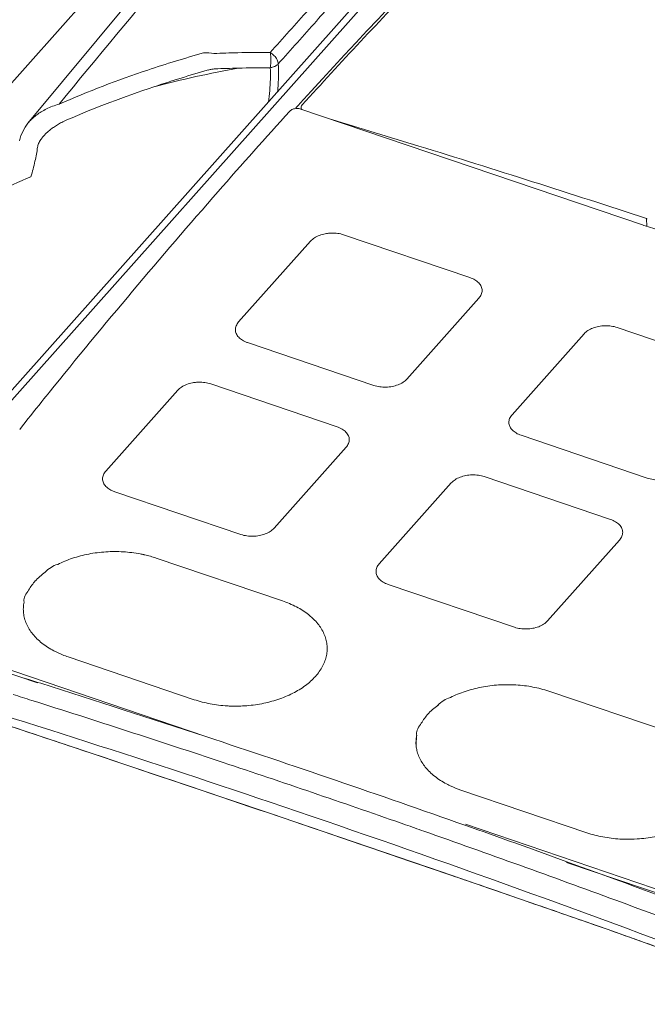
# Model space of a CAD drawing. Header units: millimetres. Extents: x -473 to 23648, y -382 to 1866.
# Tile 44 of 256: x 463 to 502, y 487 to 548. Entities that reach past the tile are written whole.
import ezdxf

# ---------------------------------------------------------------- set-up
doc = ezdxf.new("R2010")
doc.units = ezdxf.units.MM
doc.header["$LTSCALE"] = 80
doc.layers.get('0').update_dxf_attribs({"linetype": 'CONTINUOUS'})
for name, color, linetype in [('02___PRT_ALL_AXES', 7, 'CONTINUOUS'), ('09_ALL_ROUNDS', 7, 'CONTINUOUS'), ('20_ALL_FEATURES', 7, 'CONTINUOUS')]:
    doc.layers.add(name, color=color, linetype=linetype)

msp = doc.modelspace()

# ---------------------------------------------------------------- linework, layer by layer
at = {"color": 0, "linetype": 'Continuous', "lineweight": 0}
for p, q in [((501.502, 568.837), (449.642, 510.635)), ((502.181, 568.962), (449.957, 510.353)), ((479.928, 542.33), (480.022, 542.433)), ((480.022, 542.433), (480.078, 542.495)), ((480.078, 542.495), (480.19, 542.618)), ((501.382, 535.078), (480.22, 542.249)), ((501.626, 535.475), (501.642, 534.979)), ((490.693, 531.823), (482.879, 534.47)), ((480.833, 534.078), (476.374, 529.073)), ((486.793, 525.543), (491.252, 530.547)), ((497.764, 528.34), (493.305, 523.336)), ((507.624, 526.085), (499.81, 528.733)), ((476.933, 527.798), (484.747, 525.15)), ((464.643, 524.708), (464.577, 524.625)), ((472.608, 524.847), (468.149, 519.843)), ((482.468, 522.592), (474.654, 525.24)), ((464.326, 524.314), (464.193, 524.148)), ((464.444, 524.46), (464.326, 524.314)), ((464.577, 524.625), (464.444, 524.46)), ((501.678, 519.413), (493.864, 522.061)), ((478.568, 516.312), (483.027, 521.316)), ((499.399, 516.855), (491.585, 519.503)), ((489.539, 519.11), (485.08, 514.105)), ((468.708, 518.567), (476.522, 515.919)), ((499.958, 515.579), (495.499, 510.575)), ((479.083, 511.815), (471.268, 514.463)), ((493.453, 510.182), (485.639, 512.83)), ((456.086, 509.617), (474.346, 503.429)), ((456.093, 509.384), (463.921, 506.732)), ((473.632, 505.698), (465.818, 508.346)), ((464.125, 506.711), (463.938, 506.769)), ((503.393, 503.577), (495.579, 506.225)), ((487.37, 502.81), (487.37, 502.873)), ((497.943, 497.46), (490.129, 500.108)), ((486.444, 498.052), (486.702, 497.961)), ((490.415, 497.984), (504.901, 493.075)), ((496.683, 495.629), (504.909, 492.842))]:
    msp.add_line(p, q, dxfattribs=at)
for centre, radius, start, end in [((812.495, 239.702), 449.649, 133.51728, 137.64895), ((782.848, 267.331), 409.273, 137.82414, 138.75582), ((772.5, 276.345), 395.55, 138.74948, 141.10525), ((505.768, 548.021), 13.666, 251.281, 252.02388), ((505.517, 547.315), 12.463, 251.805, 252.06254), ((482.174, 532.279), 2.3, 97.37723, 100.86394), ((477.377, 529.201), 1.47, 239.05484, 244.90056), ((473.949, 523.049), 2.3, 97.37723, 100.86394), ((473.958, 522.973), 2.377, 91.3253, 97.36413), ((762.587, 284.441), 382.751, 141.22421, 141.5534), ((469.152, 519.97), 1.47, 239.05484, 244.90056), ((468.823, 507.019), 7.838, 77.58193, 79.24444), ((468.86, 507.193), 7.66, 77.23915, 77.57682), ((468.979, 507.681), 7.158, 71.34445, 77.30125), ((465.024, 513.083), 0.809, 141.29444, 143.52055), ((466.426, 510.655), 3.56, 138.81042, 138.9869), ((466.445, 510.639), 3.585, 138.31596, 138.81006), ((478.167, 507.758), 4.087, 50.38935, 51.73296), ((226.496, -246.84), 790.13, 72.511737, 73.111318), ((467.893, 514.475), 6.471, 248.11208, 251.2991), ((225.719, -248.298), 789.174, 71.332141, 73.182607), ((222.74, -258.708), 802.578, 71.730322, 72.496663), ((225.089, -250.229), 792.609, 71.588787, 72.489622), ((489.334, 504.845), 0.809, 141.29444, 143.52055), ((490.737, 502.417), 3.56, 138.81042, 138.9869), ((490.756, 502.401), 3.585, 138.31596, 138.81006), ((217.391, -274.743), 819.482, 70.540747, 71.726599), ((483.984, 503.651), 3.419, 356.67233, 357.32021), ((489.521, 503.057), 2.166, 181.9092, 182.94865), ((489.518, 503.057), 2.162, 182.94831, 184.89661), ((489.512, 503.056), 2.156, 184.89691, 185.93349), ((489.508, 503.056), 2.152, 185.93358, 186.64614), ((489.55, 503.058), 2.194, 186.57618, 187.65007), ((220.958, -262.645), 805.694, 70.760849, 71.588919), ((491.93, 505.59), 5.768, 243.94121, 244.89836), ((492.126, 506.028), 6.248, 244.97338, 251.35385), ((216.941, -274.235), 816.556, 69.309405, 71.331153), ((213.8, -284.914), 830.269, 70.078578, 70.540941), ((216.614, -275.093), 818.878, 69.773229, 70.657047), ((211.088, -292.392), 838.223, 69.545455, 70.078462), ((211.943, -287.83), 832.445, 69.10435, 69.774633)]:
    msp.add_arc(centre, radius, start, end, dxfattribs=at)
for points, knots in [([(502.989, 565.661), (500.349, 563.15), (495.156, 558.095), (487.593, 550.376), (482.706, 545.14), (480.31, 542.508)], [0, 0, 0, 0, 10.931272, 21.736827, 32.4165, 32.4165, 32.4165, 32.4165]), ([(480.31, 542.508), (480.28, 542.475), (480.246, 542.42), (480.242, 542.36), (480.242, 542.344)], [0, 0, 0, 0, 0.1322537, 0.1800037, 0.1800037, 0.1800037, 0.1800037]), ([(480.22, 542.249), (480.141, 542.276), (479.97, 542.298), (479.73, 542.256), (479.589, 542.174), (479.54, 542.12)], [0, 0, 0, 0, 0.2516718, 0.5047907, 0.7220094, 0.7220094, 0.7220094, 0.7220094]), ([(501.626, 535.475), (499.28, 536.246), (494.589, 537.764), (488.091, 539.801), (483.94, 541.064), (482.141, 541.605)], [0, 0, 0, 0, 7.408492, 14.790869, 20.426552, 20.426552, 20.426552, 20.426552]), ([(481.74, 534.538), (481.618, 534.515), (481.384, 534.45), (481.074, 534.296), (480.903, 534.155), (480.833, 534.078)], [0, 0, 0, 0, 0.375197, 0.722147, 1.032599, 1.032599, 1.032599, 1.032599]), ([(482.879, 534.47), (482.761, 534.51), (482.513, 534.568), (482.174, 534.587), (481.961, 534.571), (481.879, 534.56)], [0, 0, 0, 0, 0.372418, 0.761456, 1.011841, 1.011841, 1.011841, 1.011841]), ([(506.232, 534.276), (505.396, 534.288), (503.81, 534.425), (502.261, 534.791), (501.55, 535.022)], [0, 0, 0, 0, 2.510695, 4.754408, 4.754408, 4.754408, 4.754408]), ([(491.252, 530.547), (491.313, 530.616), (491.413, 530.764), (491.468, 531.023), (491.409, 531.28), (491.247, 531.509), (491.001, 531.697), (490.801, 531.785), (490.693, 531.823)], [0, 0, 0, 0, 0.274264, 0.524395, 0.773, 1.04345, 1.349296, 1.692131, 1.692131, 1.692131, 1.692131]), ([(476.374, 529.073), (476.314, 529.005), (476.214, 528.857), (476.159, 528.597), (476.217, 528.34), (476.379, 528.111), (476.534, 527.993), (476.621, 527.94)], [0, 0, 0, 0, 0.274264, 0.524395, 0.773, 1.04345, 1.349296, 1.349296, 1.349296, 1.349296]), ([(499.81, 528.733), (499.692, 528.773), (499.443, 528.831), (499.058, 528.853), (498.674, 528.813), (498.315, 528.712), (498.004, 528.559), (497.833, 528.417), (497.764, 528.34)], [0, 0, 0, 0, 0.372418, 0.761456, 1.151471, 1.526668, 1.873618, 2.18407, 2.18407, 2.18407, 2.18407]), ([(473.515, 525.308), (473.393, 525.284), (473.159, 525.219), (472.849, 525.066), (472.678, 524.924), (472.608, 524.847)], [0, 0, 0, 0, 0.375197, 0.722147, 1.032599, 1.032599, 1.032599, 1.032599]), ([(474.654, 525.24), (474.536, 525.279), (474.288, 525.337), (474.033, 525.352), (473.903, 525.349)], [0, 0, 0, 0, 0.3724181, 0.7614564, 0.7614564, 0.7614564, 0.7614564]), ([(484.747, 525.15), (484.865, 525.11), (485.114, 525.052), (485.499, 525.03), (485.883, 525.071), (486.242, 525.171), (486.553, 525.324), (486.724, 525.466), (486.793, 525.543)], [0, 0, 0, 0, 0.372418, 0.761456, 1.151471, 1.526668, 1.873618, 2.18407, 2.18407, 2.18407, 2.18407]), ([(493.305, 523.336), (493.244, 523.267), (493.144, 523.119), (493.089, 522.86), (493.128, 522.693), (493.161, 522.617)], [0, 0, 0, 0, 0.2742641, 0.5243945, 0.773, 0.773, 0.773, 0.773]), ([(483.027, 521.316), (483.088, 521.385), (483.188, 521.533), (483.243, 521.792), (483.184, 522.05), (483.022, 522.279), (482.776, 522.467), (482.576, 522.555), (482.468, 522.592)], [0, 0, 0, 0, 0.274264, 0.524395, 0.773, 1.04345, 1.349296, 1.692131, 1.692131, 1.692131, 1.692131]), ([(493.286, 522.422), (493.294, 522.412), (493.372, 522.327), (493.465, 522.256), (493.552, 522.203)], [0, 0, 0, 0, 0.0395078, 0.345354, 0.345354, 0.345354, 0.345354]), ([(468.149, 519.843), (468.089, 519.774), (467.989, 519.626), (467.934, 519.367), (467.993, 519.109), (468.155, 518.881), (468.309, 518.762), (468.397, 518.71)], [0, 0, 0, 0, 0.274264, 0.524395, 0.773, 1.04345, 1.349296, 1.349296, 1.349296, 1.349296]), ([(501.678, 519.413), (501.796, 519.373), (502.044, 519.315), (502.429, 519.293), (502.814, 519.333), (503.173, 519.433), (503.483, 519.587), (503.654, 519.728), (503.724, 519.805)], [0, 0, 0, 0, 0.372418, 0.761456, 1.151471, 1.526668, 1.873618, 2.18407, 2.18407, 2.18407, 2.18407]), ([(491.585, 519.503), (491.467, 519.542), (491.218, 519.6), (490.833, 519.622), (490.449, 519.582), (490.09, 519.482), (489.779, 519.328), (489.608, 519.187), (489.539, 519.11)], [0, 0, 0, 0, 0.372418, 0.761456, 1.151471, 1.526668, 1.873618, 2.18407, 2.18407, 2.18407, 2.18407]), ([(499.958, 515.579), (500.018, 515.648), (500.119, 515.796), (500.174, 516.055), (500.115, 516.312), (499.953, 516.541), (499.706, 516.73), (499.507, 516.818), (499.399, 516.855)], [0, 0, 0, 0, 0.274264, 0.524395, 0.773, 1.04345, 1.349296, 1.692131, 1.692131, 1.692131, 1.692131]), ([(476.522, 515.919), (476.64, 515.88), (476.889, 515.822), (477.274, 515.8), (477.658, 515.84), (478.017, 515.94), (478.328, 516.093), (478.499, 516.235), (478.568, 516.312)], [0, 0, 0, 0, 0.372418, 0.761456, 1.151471, 1.526668, 1.873618, 2.18407, 2.18407, 2.18407, 2.18407]), ([(470.285, 514.719), (469.938, 514.785), (469.229, 514.872), (468.157, 514.868), (467.099, 514.735), (466.096, 514.476), (465.468, 514.219), (465.174, 514.07)], [0, 0, 0, 0, 1.059864, 2.137247, 3.208351, 4.24863, 5.236745, 5.236745, 5.236745, 5.236745]), ([(465.174, 514.07), (465.03, 514.029), (464.743, 513.901), (464.502, 513.701), (464.389, 513.586)], [0, 0, 0, 0, 0.4488885, 0.9299872, 0.9299872, 0.9299872, 0.9299872]), ([(485.08, 514.105), (485.019, 514.037), (484.919, 513.889), (484.864, 513.63), (484.903, 513.462), (484.936, 513.386)], [0, 0, 0, 0, 0.2742641, 0.5243945, 0.773, 0.773, 0.773, 0.773]), ([(485.061, 513.192), (485.069, 513.182), (485.147, 513.096), (485.24, 513.025), (485.327, 512.973)], [0, 0, 0, 0, 0.0395078, 0.345354, 0.345354, 0.345354, 0.345354]), ([(463.089, 511.729), (463.066, 511.831), (463.104, 512.086), (463.243, 512.289), (463.33, 512.397)], [0, 0, 0, 0, 0.3123476, 0.7277836, 0.7277836, 0.7277836, 0.7277836]), ([(465.481, 508.471), (465.296, 508.545), (464.978, 508.691), (464.551, 508.939), (464.199, 509.188), (463.888, 509.461), (463.542, 509.839), (463.275, 510.261), (463.116, 510.711), (463.05, 511.049), (463.039, 511.391), (463.066, 511.617), (463.089, 511.729)], [0, 0, 0, 0, 0.596371, 1.047313, 1.478731, 1.890409, 2.283225, 3.017708, 3.366693, 3.708459, 4.047723, 4.389379, 4.389379, 4.389379, 4.389379]), ([(480.698, 510.967), (480.586, 511.054), (480.348, 511.224), (479.819, 511.53), (479.384, 511.713), (479.083, 511.815)], [0, 0, 0, 0, 0.425178, 0.87612, 1.831687, 1.831687, 1.831687, 1.831687]), ([(481.133, 507.138), (481.303, 507.329), (481.524, 507.639), (481.725, 508.089), (481.82, 508.428), (481.862, 508.77), (481.85, 509.112), (481.785, 509.451), (481.626, 509.9), (481.359, 510.322), (481.033, 510.679), (480.855, 510.838), (480.772, 510.906)], [0, 0, 0, 0, 0.766421, 1.126872, 1.475819, 1.817487, 2.156764, 2.498541, 2.847539, 3.582022, 3.974838, 4.297031, 4.297031, 4.297031, 4.297031]), ([(493.453, 510.182), (493.571, 510.142), (493.82, 510.084), (494.204, 510.063), (494.589, 510.103), (494.948, 510.203), (495.258, 510.356), (495.429, 510.498), (495.499, 510.575)], [0, 0, 0, 0, 0.372418, 0.761456, 1.151471, 1.526668, 1.873618, 2.18407, 2.18407, 2.18407, 2.18407]), ([(481.133, 507.138), (480.946, 506.929), (480.504, 506.536), (479.717, 506.058), (478.804, 505.685), (477.801, 505.426), (476.786, 505.298), (476.11, 505.291), (475.793, 505.305)], [0, 0, 0, 0, 0.841853, 1.760902, 2.749048, 3.789364, 4.860468, 5.811777, 5.811777, 5.811777, 5.811777]), ([(495.579, 506.225), (495.258, 506.334), (494.585, 506.506), (493.539, 506.634), (492.468, 506.63), (491.41, 506.497), (490.407, 506.238), (489.779, 505.981), (489.485, 505.832)], [0, 0, 0, 0, 1.017066, 2.075782, 3.153165, 4.224269, 5.264548, 6.252663, 6.252663, 6.252663, 6.252663]), ([(489.485, 505.832), (489.341, 505.791), (489.054, 505.662), (488.813, 505.463), (488.7, 505.348)], [0, 0, 0, 0, 0.4488885, 0.9299872, 0.9299872, 0.9299872, 0.9299872]), ([(475.793, 505.305), (475.751, 505.307), (475.357, 505.328), (474.626, 505.417), (473.953, 505.589), (473.632, 505.698)], [0, 0, 0, 0, 0.126289, 1.185005, 2.202071, 2.202071, 2.202071, 2.202071]), ([(487.399, 503.491), (487.377, 503.593), (487.414, 503.848), (487.554, 504.051), (487.64, 504.159)], [0, 0, 0, 0, 0.3123476, 0.7277836, 0.7277836, 0.7277836, 0.7277836]), ([(487.399, 503.491), (487.377, 503.378), (487.356, 503.208), (487.355, 503.039), (487.357, 502.985)], [0, 0, 0, 0, 0.3468744, 0.5087006, 0.5087006, 0.5087006, 0.5087006]), ([(489.396, 500.408), (489.347, 500.432), (489.036, 500.59), (488.512, 500.921), (487.926, 501.484), (487.586, 502.023), (487.432, 502.457), (487.389, 502.668), (487.376, 502.766)], [0, 0, 0, 0, 0.16447, 1.045891, 1.849144, 2.583627, 2.931159, 3.227352, 3.227352, 3.227352, 3.227352]), ([(505.443, 498.9), (505.257, 498.691), (504.814, 498.298), (504.028, 497.82), (503.115, 497.447), (502.112, 497.188), (501.158, 497.068), (500.545, 497.055), (500.29, 497.061)], [0, 0, 0, 0, 0.841853, 1.760902, 2.749048, 3.789364, 4.860468, 5.626069, 5.626069, 5.626069, 5.626069]), ([(500.29, 497.061), (500.186, 497.063), (499.729, 497.082), (498.937, 497.179), (498.264, 497.351), (497.943, 497.46)], [0, 0, 0, 0, 0.312208, 1.370924, 2.38799, 2.38799, 2.38799, 2.38799])]:
    msp.add_open_spline(points, degree=3, knots=knots, dxfattribs=at)
for points in [[(480.242, 542.344), (480.243, 542.32), (480.249, 542.295), (480.258, 542.272)], [(480.258, 542.272), (480.267, 542.252), (480.28, 542.233), (480.294, 542.216)], [(476.754, 527.87), (476.812, 527.843), (476.872, 527.819), (476.933, 527.798)], [(493.161, 522.617), (493.191, 522.546), (493.235, 522.48), (493.286, 522.422)], [(493.552, 522.203), (493.65, 522.144), (493.756, 522.098), (493.864, 522.061)], [(468.529, 518.639), (468.587, 518.612), (468.647, 518.588), (468.708, 518.567)], [(464.389, 513.586), (464.165, 513.419), (463.954, 513.232), (463.768, 513.023)], [(484.936, 513.386), (484.967, 513.316), (485.01, 513.25), (485.061, 513.192)], [(463.74, 512.991), (463.582, 512.81), (463.442, 512.61), (463.33, 512.397)], [(485.327, 512.973), (485.425, 512.914), (485.531, 512.867), (485.639, 512.83)], [(462.407, 506.017), (462.794, 505.896), (463.181, 505.774), (463.568, 505.652)], [(488.7, 505.348), (488.476, 505.181), (488.265, 504.993), (488.079, 504.785)], [(488.051, 504.753), (487.893, 504.572), (487.752, 504.372), (487.64, 504.159)], [(487.374, 503.149), (487.381, 503.25), (487.391, 503.351), (487.397, 503.452)], [(487.367, 502.873), (487.365, 502.91), (487.365, 502.947), (487.366, 502.985)], [(487.366, 502.985), (487.367, 503.04), (487.37, 503.094), (487.374, 503.149)], [(486.702, 497.961), (487.083, 497.828), (487.464, 497.695), (487.845, 497.561)]]:
    msp.add_open_spline(points, degree=3, dxfattribs=at)
at = {"layer": '02___PRT_ALL_AXES', "color": 0, "linetype": 'Continuous', "lineweight": 0}
msp.add_line((475.653, 558.843), (413.405, 488.983), dxfattribs=at)
at = {"layer": '09_ALL_ROUNDS', "color": 0, "linetype": 'Continuous', "lineweight": 0}
for p, q in [((470.436, 549.946), (463.324, 541.37)), ((463.324, 541.37), (463.324, 541.37)), ((468.005, 502.132), (466.676, 502.577)), ((478.095, 498.731), (477.684, 498.87)), ((478.095, 498.731), (478.105, 498.728)), ((478.528, 498.584), (478.095, 498.731)), ((489.581, 494.815), (488.166, 495.3))]:
    msp.add_line(p, q, dxfattribs=at)
for points in [[(463.324, 541.37), (463.151, 541.138), (462.885, 540.614), (462.805, 540.28)], [(478.105, 498.728), (467.304, 502.368), (457.052, 505.773), (448.145, 508.617)], [(508.096, 488.301), (499.203, 491.489), (488.943, 495.035), (478.105, 498.728)]]:
    msp.add_lwpolyline(points, dxfattribs=at)
for centre, radius, start, end in [((1362.87, -196.385), 1162.642, 138.337345, 140.537446), ((493.238, 477.417), 70.909, 105.57531, 108.49052), ((474.397, 543.333), 2.398, 79.11965, 94.76755), ((477.604, 491.158), 54.598, 91.34772, 92.89199), ((477.485, 496.794), 48.961, 89.00878, 91.3633), ((488.395, 478.082), 67.782, 100.2336, 104.76184), ((477.507, 489.692), 55.106, 91.20022, 92.70608), ((477.956, 495.689), 49.122, 89.5604, 91.86975), ((491.911, 481.332), 66.775, 108.47609, 113.51878), ((493.429, 477.295), 69.981, 105.68758, 108.58595), ((491.662, 481.521), 65.413, 108.29845, 113.35147), ((483.648, 489.893), 52.204, 112.67983, 117.9246), ((-573.154, -2603.688), 3275.687, 71.288733, 71.467387), ((-576.839, -2614.177), 3286.805, 71.093509, 71.271018), ((213.813, -321.96), 862.054, 70.598664, 70.772756)]:
    msp.add_arc(centre, radius, start, end, dxfattribs=at)
for points, knots in [([(478.332, 545.748), (479.12, 546.632), (480.609, 548.304), (482.728, 550.681), (484.628, 552.814), (486.35, 554.746), (487.932, 556.521), (489.411, 558.181), (490.825, 559.768), (492.216, 561.329), (493.632, 562.918), (495.126, 564.595), (496.744, 566.411), (498.51, 568.393), (499.739, 569.773), (500.379, 570.491)], [0, 0, 0, 0, 3.553756, 6.716506, 9.553229, 12.122574, 14.481313, 16.685924, 18.792191, 20.859037, 22.95837, 25.177439, 27.596925, 30.255404, 33.140552, 33.140552, 33.140552, 33.140552]), ([(478.829, 545.045), (479.617, 545.93), (481.106, 547.603), (483.223, 549.982), (485.123, 552.116), (486.845, 554.049), (488.426, 555.826), (489.905, 557.486), (491.319, 559.075), (492.71, 560.637), (494.126, 562.227), (495.621, 563.906), (497.241, 565.724), (499.008, 567.708), (500.238, 569.089), (500.878, 569.808)], [0, 0, 0, 0, 3.553784, 6.717529, 9.55503, 12.125016, 14.484332, 16.689533, 18.79649, 20.864243, 22.964847, 25.18569, 27.607464, 30.268566, 33.156531, 33.156531, 33.156531, 33.156531]), ([(478.331, 544.81), (478.355, 544.911), (478.374, 545.128), (478.38, 545.442), (478.349, 545.651), (478.332, 545.748)], [0, 0, 0, 0, 0.3125392, 0.6476259, 0.9429896, 0.9429896, 0.9429896, 0.9429896]), ([(478.332, 545.748), (478.423, 545.697), (478.586, 545.564), (478.763, 545.323), (478.821, 545.134), (478.829, 545.044)], [0, 0, 0, 0, 0.3140019, 0.619007, 0.8891698, 0.8891698, 0.8891698, 0.8891698]), ([(478.332, 544.81), (478.359, 544.339), (478.337, 543.624), (478.254, 542.916), (478.22, 542.678)], [0, 0, 0, 0, 1.414293, 2.137186, 2.137186, 2.137186, 2.137186]), ([(478.829, 545.044), (478.791, 545.004), (478.697, 544.93), (478.526, 544.852), (478.399, 544.821), (478.331, 544.81)], [0, 0, 0, 0, 0.1661723, 0.3543822, 0.5584035, 0.5584035, 0.5584035, 0.5584035]), ([(478.829, 545.045), (478.858, 544.54), (478.844, 543.967), (478.796, 543.399), (478.79, 543.335)], [0, 0, 0, 0, 1.519527, 1.710613, 1.710613, 1.710613, 1.710613]), ([(474.507, 544.669), (474.541, 544.679), (474.609, 544.696), (474.709, 544.716), (474.808, 544.729), (474.873, 544.734), (474.905, 544.736)], [0, 0, 0, 0, 0.1077041, 0.2083032, 0.3077925, 0.4050298, 0.4050298, 0.4050298, 0.4050298]), ([(463.324, 541.37), (463.36, 541.414), (463.46, 541.527), (463.642, 541.705), (463.882, 541.9), (464.163, 542.089), (464.486, 542.268), (464.855, 542.431), (465.123, 542.521), (465.264, 542.56)], [0, 0, 0, 0, 0.169827, 0.452592, 0.760796, 1.097367, 1.465413, 1.868009, 2.308605, 2.308605, 2.308605, 2.308605]), ([(463.93, 539.891), (463.935, 539.926), (463.952, 540.001), (463.993, 540.117), (464.055, 540.242), (464.138, 540.376), (464.243, 540.516), (464.372, 540.663), (464.526, 540.814), (464.707, 540.969), (464.917, 541.125), (465.158, 541.282), (465.432, 541.437), (465.629, 541.531), (465.734, 541.576)], [0, 0, 0, 0, 0.106473, 0.229176, 0.368582, 0.525294, 0.700084, 0.894482, 1.109885, 1.347245, 1.608349, 1.894998, 2.208737, 2.551086, 2.551086, 2.551086, 2.551086]), ([(463.519, 538.06), (463.612, 538.379), (463.769, 538.985), (463.887, 539.6), (463.93, 539.891)], [0, 0, 0, 0, 0.996071, 1.877079, 1.877079, 1.877079, 1.877079]), ([(466.676, 502.577), (465.949, 502.82), (464.288, 503.375), (461.8, 504.203), (459.796, 504.866), (458.725, 505.219), (458.481, 505.299)], [0, 0, 0, 0, 2.301104, 5.25346, 7.86554, 8.635911, 8.635911, 8.635911, 8.635911]), ([(497.701, 492.008), (497.636, 492.031), (496.85, 492.305), (495.284, 492.849), (492.931, 493.663), (491.01, 494.324), (489.87, 494.716), (489.581, 494.815)], [0, 0, 0, 0, 0.206619, 2.497551, 4.974487, 7.676735, 8.591162, 8.591162, 8.591162, 8.591162]), ([(505.592, 489.2), (505.303, 489.306), (504.457, 489.615), (503.034, 490.128), (501.517, 490.668), (500.557, 491.007), (500.173, 491.142)], [0, 0, 0, 0, 0.923287, 2.702723, 4.534895, 5.756076, 5.756076, 5.756076, 5.756076])]:
    msp.add_open_spline(points, degree=3, knots=knots, dxfattribs=at)
at = {"layer": '20_ALL_FEATURES', "color": 0, "linetype": 'Continuous', "lineweight": 0}
for centre, radius, start, end in [((368.757, 203.948), 297.328, 71.25055, 74.78961), ((368.795, 203.636), 297.247, 71.25042, 74.79038)]:
    msp.add_arc(centre, radius, start, end, dxfattribs=at)

doc.saveas('drawing.dxf')
